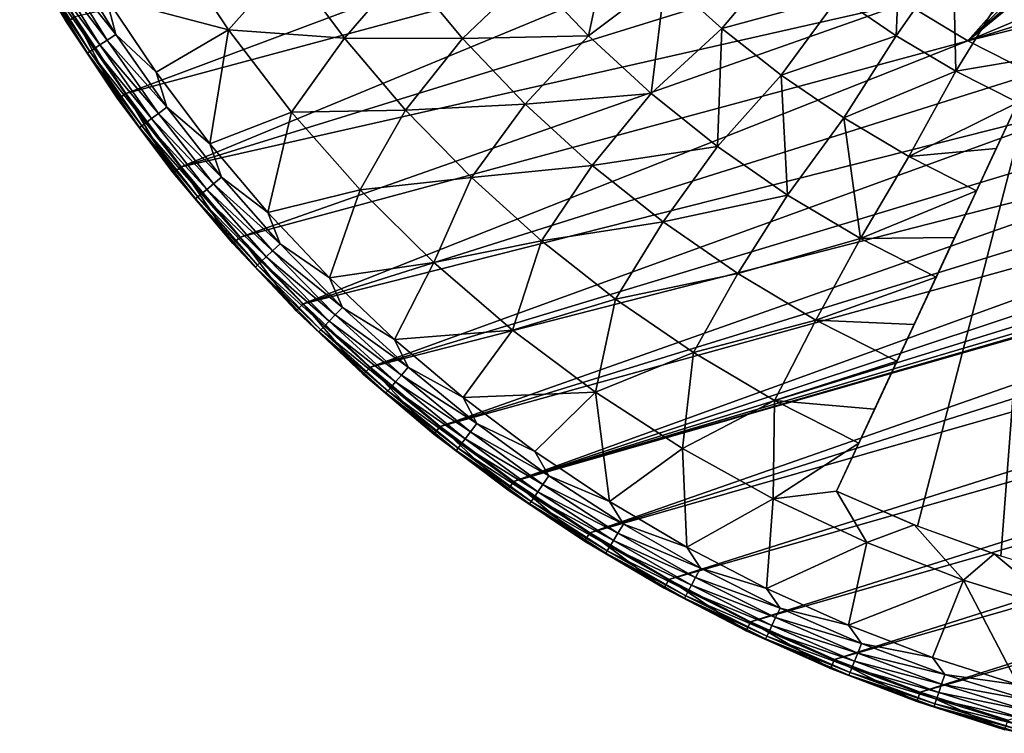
# Model space of a CAD drawing. Header units: millimetres. Extents: x -50 to 50, y -50 to 50.
# Tile 1 of 77: x -43.8 to -13.9, y -48.1 to -26.5. Entities that reach past the tile are written whole.
import ezdxf

# ---------------------------------------------------------------- set-up
doc = ezdxf.new("R2010")
doc.units = ezdxf.units.MM
doc.header["$LTSCALE"] = 65.185185
for name, color, linetype in [('37', 7, 'CONTINUOUS'), ('39', 7, 'CONTINUOUS'), ('40', 7, 'CONTINUOUS'), ('42', 7, 'CONTINUOUS'), ('44', 7, 'CONTINUOUS'), ('46', 7, 'CONTINUOUS'), ('47', 7, 'CONTINUOUS'), ('63', 7, 'CONTINUOUS'), ('68', 7, 'CONTINUOUS')]:
    doc.layers.add(name, color=color, linetype=linetype)

msp = doc.modelspace()

# ---------------------------------------------------------------- linework, layer by layer
at = {"layer": '37', "color": 7, "linetype": 'CONTINUOUS'}
for points in [[(-26.54, -26.962, -7.344), (-28.316, -25.091, -7.344), (-25.812, -23.552, -8.941), (-26.54, -26.962, -7.344)], [(-24.207, -25.197, -8.941), (-26.54, -26.962, -7.344), (-25.812, -23.552, -8.941), (-24.207, -25.197, -8.941)], [(-17.205, -26.96, -10.409), (-18.94, -25.77, -10.409), (-17.058, -23.405, -11.747), (-17.205, -26.96, -10.409)], [(-15.472, -24.482, -11.747), (-17.205, -26.96, -10.409), (-17.058, -23.405, -11.747), (-15.472, -24.482, -11.747)], [(-39.202, -24.162, -1.815), (-37.462, -26.781, -1.815), (-41.169, -25.792, 0.23), (-39.202, -24.162, -1.815)], [(-39.202, -24.162, -1.815), (-35.652, -24.736, -3.778), (-37.462, -26.781, -1.815), (-39.202, -24.162, -1.815)], [(-22.498, -26.734, -8.941), (-24.207, -25.197, -8.941), (-20.593, -24.47, -10.409), (-22.498, -26.734, -8.941)], [(-18.94, -25.77, -10.409), (-22.498, -26.734, -8.941), (-20.593, -24.47, -10.409), (-18.94, -25.77, -10.409)], [(-15.395, -28.032, -10.409), (-17.205, -26.96, -10.409), (-15.472, -24.482, -11.747), (-15.395, -28.032, -10.409)], [(-13.819, -25.451, -11.747), (-15.395, -28.032, -10.409), (-15.472, -24.482, -11.747), (-13.819, -25.451, -11.747)], [(-35.652, -24.736, -3.778), (-33.943, -27.033, -3.778), (-37.462, -26.781, -1.815), (-35.652, -24.736, -3.778)], [(-33.943, -27.033, -3.778), (-35.652, -24.736, -3.778), (-32.119, -24.919, -5.622), (-33.943, -27.033, -3.778)], [(-30.357, -27.038, -5.622), (-33.943, -27.033, -3.778), (-32.119, -24.919, -5.622), (-30.357, -27.038, -5.622)], [(-28.316, -25.091, -7.344), (-30.357, -27.038, -5.622), (-32.119, -24.919, -5.622), (-28.316, -25.091, -7.344)], [(-28.316, -25.091, -7.344), (-26.54, -26.962, -7.344), (-30.357, -27.038, -5.622), (-28.316, -25.091, -7.344)], [(-24.64, -28.708, -7.344), (-26.54, -26.962, -7.344), (-24.207, -25.197, -8.941), (-24.64, -28.708, -7.344)], [(-22.498, -26.734, -8.941), (-24.64, -28.708, -7.344), (-24.207, -25.197, -8.941), (-22.498, -26.734, -8.941)], [(-12.879, -27.61, -11.1), (-15.395, -28.032, -10.409), (-13.819, -25.451, -11.747), (-12.879, -27.61, -11.1)], [(-41.169, -25.792, 0.23), (-37.462, -26.781, -1.815), (-39.658, -28.06, 0.23), (-41.169, -25.792, 0.23)], [(-20.692, -28.155, -8.941), (-22.498, -26.734, -8.941), (-18.94, -25.77, -10.409), (-20.692, -28.155, -8.941)], [(-17.205, -26.96, -10.409), (-20.692, -28.155, -8.941), (-18.94, -25.77, -10.409), (-17.205, -26.96, -10.409)], [(-39.658, -28.06, 0.23), (-37.462, -26.781, -1.815), (-38.022, -30.239, 0.23), (-39.658, -28.06, 0.23)], [(-37.462, -26.781, -1.815), (-35.547, -29.275, -1.815), (-38.022, -30.239, 0.23), (-37.462, -26.781, -1.815)], [(-37.462, -26.781, -1.815), (-33.943, -27.033, -3.778), (-35.547, -29.275, -1.815), (-37.462, -26.781, -1.815)], [(-22.626, -30.321, -7.344), (-24.64, -28.708, -7.344), (-22.498, -26.734, -8.941), (-22.626, -30.321, -7.344)], [(-20.692, -28.155, -8.941), (-22.626, -30.321, -7.344), (-22.498, -26.734, -8.941), (-20.692, -28.155, -8.941)], [(-33.943, -27.033, -3.778), (-32.087, -29.212, -3.778), (-35.547, -29.275, -1.815), (-33.943, -27.033, -3.778)], [(-32.087, -29.212, -3.778), (-33.943, -27.033, -3.778), (-30.357, -27.038, -5.622), (-32.087, -29.212, -3.778)], [(-28.456, -29.032, -5.622), (-32.087, -29.212, -3.778), (-30.357, -27.038, -5.622), (-28.456, -29.032, -5.622)], [(-26.54, -26.962, -7.344), (-28.456, -29.032, -5.622), (-30.357, -27.038, -5.622), (-26.54, -26.962, -7.344)], [(-26.54, -26.962, -7.344), (-24.64, -28.708, -7.344), (-28.456, -29.032, -5.622), (-26.54, -26.962, -7.344)], [(-18.796, -29.454, -8.941), (-20.692, -28.155, -8.941), (-17.205, -26.96, -10.409), (-18.796, -29.454, -8.941)], [(-15.395, -28.032, -10.409), (-18.796, -29.454, -8.941), (-17.205, -26.96, -10.409), (-15.395, -28.032, -10.409)], [(-13.519, -28.983, -10.409), (-15.395, -28.032, -10.409), (-12.879, -27.61, -11.1), (-13.519, -28.983, -10.409)], [(-16.819, -30.626, -8.941), (-18.796, -29.454, -8.941), (-15.395, -28.032, -10.409), (-16.819, -30.626, -8.941)], [(-13.519, -28.983, -10.409), (-16.819, -30.626, -8.941), (-15.395, -28.032, -10.409), (-13.519, -28.983, -10.409)], [(-20.506, -31.793, -7.344), (-22.626, -30.321, -7.344), (-20.692, -28.155, -8.941), (-20.506, -31.793, -7.344)], [(-18.796, -29.454, -8.941), (-20.506, -31.793, -7.344), (-20.692, -28.155, -8.941), (-18.796, -29.454, -8.941)], [(-24.64, -28.708, -7.344), (-26.423, -30.892, -5.622), (-28.456, -29.032, -5.622), (-24.64, -28.708, -7.344)], [(-24.64, -28.708, -7.344), (-22.626, -30.321, -7.344), (-26.423, -30.892, -5.622), (-24.64, -28.708, -7.344)], [(-35.547, -29.275, -1.815), (-32.087, -29.212, -3.778), (-33.466, -31.632, -1.815), (-35.547, -29.275, -1.815)], [(-32.087, -29.212, -3.778), (-30.091, -31.263, -3.778), (-33.466, -31.632, -1.815), (-32.087, -29.212, -3.778)], [(-30.091, -31.263, -3.778), (-32.087, -29.212, -3.778), (-28.456, -29.032, -5.622), (-30.091, -31.263, -3.778)], [(-26.423, -30.892, -5.622), (-30.091, -31.263, -3.778), (-28.456, -29.032, -5.622), (-26.423, -30.892, -5.622)], [(-14.169, -30.377, -9.666), (-16.819, -30.626, -8.941), (-13.519, -28.983, -10.409), (-14.169, -30.377, -9.666)], [(-38.022, -30.239, 0.23), (-35.547, -29.275, -1.815), (-36.266, -32.323, 0.23), (-38.022, -30.239, 0.23)], [(-35.547, -29.275, -1.815), (-33.466, -31.632, -1.815), (-36.266, -32.323, 0.23), (-35.547, -29.275, -1.815)], [(-18.291, -33.116, -7.344), (-20.506, -31.793, -7.344), (-18.796, -29.454, -8.941), (-18.291, -33.116, -7.344)], [(-16.819, -30.626, -8.941), (-18.291, -33.116, -7.344), (-18.796, -29.454, -8.941), (-16.819, -30.626, -8.941)], [(-22.626, -30.321, -7.344), (-24.27, -32.611, -5.622), (-26.423, -30.892, -5.622), (-22.626, -30.321, -7.344)], [(-22.626, -30.321, -7.344), (-20.506, -31.793, -7.344), (-24.27, -32.611, -5.622), (-22.626, -30.321, -7.344)], [(-14.769, -31.665, -8.941), (-16.819, -30.626, -8.941), (-14.169, -30.377, -9.666), (-14.769, -31.665, -8.941)], [(-14.769, -31.665, -8.941), (-18.291, -33.116, -7.344), (-16.819, -30.626, -8.941), (-14.769, -31.665, -8.941)], [(-27.965, -33.179, -3.778), (-30.091, -31.263, -3.778), (-26.423, -30.892, -5.622), (-27.965, -33.179, -3.778)], [(-24.27, -32.611, -5.622), (-27.965, -33.179, -3.778), (-26.423, -30.892, -5.622), (-24.27, -32.611, -5.622)], [(-33.466, -31.632, -1.815), (-30.091, -31.263, -3.778), (-31.229, -33.842, -1.815), (-33.466, -31.632, -1.815)], [(-30.091, -31.263, -3.778), (-27.965, -33.179, -3.778), (-31.229, -33.842, -1.815), (-30.091, -31.263, -3.778)], [(-36.266, -32.323, 0.23), (-33.466, -31.632, -1.815), (-34.397, -34.306, 0.23), (-36.266, -32.323, 0.23)], [(-33.466, -31.632, -1.815), (-31.229, -33.842, -1.815), (-34.397, -34.306, 0.23), (-33.466, -31.632, -1.815)], [(-20.506, -31.793, -7.344), (-22.005, -34.18, -5.622), (-24.27, -32.611, -5.622), (-20.506, -31.793, -7.344)], [(-20.506, -31.793, -7.344), (-18.291, -33.116, -7.344), (-22.005, -34.18, -5.622), (-20.506, -31.793, -7.344)], [(-15.431, -33.083, -8.098), (-18.291, -33.116, -7.344), (-14.769, -31.665, -8.941), (-15.431, -33.083, -8.098)], [(-25.716, -34.95, -3.778), (-27.965, -33.179, -3.778), (-24.27, -32.611, -5.622), (-25.716, -34.95, -3.778)], [(-22.005, -34.18, -5.622), (-25.716, -34.95, -3.778), (-24.27, -32.611, -5.622), (-22.005, -34.18, -5.622)], [(-18.291, -33.116, -7.344), (-19.639, -35.592, -5.622), (-22.005, -34.18, -5.622), (-18.291, -33.116, -7.344)], [(-18.291, -33.116, -7.344), (-15.991, -34.286, -7.344), (-19.639, -35.592, -5.622), (-18.291, -33.116, -7.344)], [(-15.991, -34.286, -7.344), (-18.291, -33.116, -7.344), (-15.431, -33.083, -8.098), (-15.991, -34.286, -7.344)], [(-31.229, -33.842, -1.815), (-27.965, -33.179, -3.778), (-28.846, -35.894, -1.815), (-31.229, -33.842, -1.815)], [(-27.965, -33.179, -3.778), (-25.716, -34.95, -3.778), (-28.846, -35.894, -1.815), (-27.965, -33.179, -3.778)], [(-34.397, -34.306, 0.23), (-31.229, -33.842, -1.815), (-32.419, -36.18, 0.23), (-34.397, -34.306, 0.23)], [(-31.229, -33.842, -1.815), (-28.846, -35.894, -1.815), (-32.419, -36.18, 0.23), (-31.229, -33.842, -1.815)], [(-23.356, -36.57, -3.778), (-25.716, -34.95, -3.778), (-22.005, -34.18, -5.622), (-23.356, -36.57, -3.778)], [(-19.639, -35.592, -5.622), (-23.356, -36.57, -3.778), (-22.005, -34.18, -5.622), (-19.639, -35.592, -5.622)], [(-19.639, -35.592, -5.622), (-15.991, -34.286, -7.344), (-16.661, -35.722, -6.397), (-19.639, -35.592, -5.622)], [(-28.846, -35.894, -1.815), (-25.716, -34.95, -3.778), (-26.329, -37.779, -1.815), (-28.846, -35.894, -1.815)], [(-25.716, -34.95, -3.778), (-23.356, -36.57, -3.778), (-26.329, -37.779, -1.815), (-25.716, -34.95, -3.778)], [(-20.894, -38.03, -3.778), (-23.356, -36.57, -3.778), (-19.639, -35.592, -5.622), (-20.894, -38.03, -3.778)], [(-17.183, -36.841, -5.622), (-20.894, -38.03, -3.778), (-19.639, -35.592, -5.622), (-17.183, -36.841, -5.622)], [(-17.183, -36.841, -5.622), (-19.639, -35.592, -5.622), (-16.661, -35.722, -6.397), (-17.183, -36.841, -5.622)], [(-32.419, -36.18, 0.23), (-28.846, -35.894, -1.815), (-30.339, -37.941, 0.23), (-32.419, -36.18, 0.23)], [(-28.846, -35.894, -1.815), (-26.329, -37.779, -1.815), (-30.339, -37.941, 0.23), (-28.846, -35.894, -1.815)], [(-26.329, -37.779, -1.815), (-23.356, -36.57, -3.778), (-23.69, -39.487, -1.815), (-26.329, -37.779, -1.815)], [(-23.356, -36.57, -3.778), (-20.894, -38.03, -3.778), (-23.69, -39.487, -1.815), (-23.356, -36.57, -3.778)], [(-17.859, -38.29, -4.567), (-20.894, -38.03, -3.778), (-17.183, -36.841, -5.622), (-17.859, -38.29, -4.567)], [(-30.339, -37.941, 0.23), (-26.329, -37.779, -1.815), (-28.164, -39.582, 0.23), (-30.339, -37.941, 0.23)], [(-28.164, -39.582, 0.23), (-26.329, -37.779, -1.815), (-25.9, -41.099, 0.23), (-28.164, -39.582, 0.23)], [(-26.329, -37.779, -1.815), (-23.69, -39.487, -1.815), (-25.9, -41.099, 0.23), (-26.329, -37.779, -1.815)], [(-23.69, -39.487, -1.815), (-20.894, -38.03, -3.778), (-20.94, -41.012, -1.815), (-23.69, -39.487, -1.815)], [(-20.894, -38.03, -3.778), (-18.341, -39.324, -3.778), (-20.94, -41.012, -1.815), (-20.894, -38.03, -3.778)], [(-18.341, -39.324, -3.778), (-20.894, -38.03, -3.778), (-17.859, -38.29, -4.567), (-18.341, -39.324, -3.778)], [(-18.341, -39.324, -3.778), (-19.02, -40.781, -2.612), (-20.94, -41.012, -1.815), (-18.341, -39.324, -3.778)], [(-25.9, -41.099, 0.23), (-23.69, -39.487, -1.815), (-23.555, -42.486, 0.23), (-25.9, -41.099, 0.23)], [(-23.69, -39.487, -1.815), (-20.94, -41.012, -1.815), (-23.555, -42.486, 0.23), (-23.69, -39.487, -1.815)], [(-20.94, -41.012, -1.815), (-19.02, -40.781, -2.612), (-18.092, -42.345, -1.815), (-20.94, -41.012, -1.815)], [(-19.02, -40.781, -2.612), (-16.656, -41.803, -2.612), (-18.092, -42.345, -1.815), (-19.02, -40.781, -2.612)], [(-23.555, -42.486, 0.23), (-20.94, -41.012, -1.815), (-21.135, -43.74, 0.23), (-23.555, -42.486, 0.23)], [(-20.94, -41.012, -1.815), (-18.092, -42.345, -1.815), (-21.135, -43.74, 0.23), (-20.94, -41.012, -1.815)], [(-18.092, -42.345, -1.815), (-16.656, -41.803, -2.612), (-15.16, -43.481, -1.815), (-18.092, -42.345, -1.815)], [(-16.656, -41.803, -2.612), (-14.237, -42.687, -2.612), (-15.16, -43.481, -1.815), (-16.656, -41.803, -2.612)], [(-21.135, -43.74, 0.23), (-18.092, -42.345, -1.815), (-18.649, -44.856, 0.23), (-21.135, -43.74, 0.23)], [(-18.092, -42.345, -1.815), (-15.16, -43.481, -1.815), (-18.649, -44.856, 0.23), (-18.092, -42.345, -1.815)], [(-15.16, -43.481, -1.815), (-14.237, -42.687, -2.612), (-12.157, -44.414, -1.815), (-15.16, -43.481, -1.815)], [(-14.237, -42.687, -2.612), (-11.771, -43.431, -2.612), (-12.157, -44.414, -1.815), (-14.237, -42.687, -2.612)], [(-18.649, -44.856, 0.23), (-15.16, -43.481, -1.815), (-16.105, -45.831, 0.23), (-18.649, -44.856, 0.23)], [(-16.105, -45.831, 0.23), (-15.16, -43.481, -1.815), (-13.509, -46.662, 0.23), (-16.105, -45.831, 0.23)], [(-15.16, -43.481, -1.815), (-12.157, -44.414, -1.815), (-13.509, -46.662, 0.23), (-15.16, -43.481, -1.815)]]:
    msp.add_3dface(points, dxfattribs=at)
at = {"layer": '39', "color": 7, "linetype": 'CONTINUOUS'}
for points in [[(44.749, -21.617, 4.5), (45.89, -19.074, 4.5), (-26.497, -42.047, 4.5), (44.749, -21.617, 4.5)], [(-26.497, -42.047, 4.5), (45.89, -19.074, 4.5), (8.542, -29.797, 4.5), (-26.497, -42.047, 4.5)], [(-42.118, -26.387, 4.5), (-40.572, -28.707, 4.5), (-22.062, -21.778, 4.5), (-42.118, -26.387, 4.5)], [(-22.062, -21.778, 4.5), (-40.572, -28.707, 4.5), (-20.452, -23.296, 4.5), (-22.062, -21.778, 4.5)], [(-24.098, -43.466, 4.5), (44.749, -21.617, 4.5), (-26.497, -42.047, 4.5), (-24.098, -43.466, 4.5)], [(43.466, -24.092, 4.5), (44.749, -21.617, 4.5), (-24.098, -43.466, 4.5), (43.466, -24.092, 4.5)], [(-40.572, -28.707, 4.5), (-38.898, -30.936, 4.5), (-20.452, -23.296, 4.5), (-40.572, -28.707, 4.5)], [(-20.452, -23.296, 4.5), (-38.898, -30.936, 4.5), (-18.737, -24.696, 4.5), (-20.452, -23.296, 4.5)], [(-21.622, -44.749, 4.5), (43.466, -24.092, 4.5), (-24.098, -43.466, 4.5), (-21.622, -44.749, 4.5)], [(42.047, -26.492, 4.5), (43.466, -24.092, 4.5), (-21.622, -44.749, 4.5), (42.047, -26.492, 4.5)], [(-18.737, -24.696, 4.5), (-38.898, -30.936, 4.5), (-16.928, -25.969, 4.5), (-18.737, -24.696, 4.5)], [(-38.898, -30.936, 4.5), (-37.102, -33.069, 4.5), (-16.928, -25.969, 4.5), (-38.898, -30.936, 4.5)], [(-16.928, -25.969, 4.5), (-37.102, -33.069, 4.5), (-15.032, -27.111, 4.5), (-16.928, -25.969, 4.5)], [(-19.079, -45.891, 4.5), (42.047, -26.492, 4.5), (-21.622, -44.749, 4.5), (-19.079, -45.891, 4.5)], [(40.495, -28.808, 4.5), (42.047, -26.492, 4.5), (-19.079, -45.891, 4.5), (40.495, -28.808, 4.5)], [(-37.102, -33.069, 4.5), (-35.19, -35.097, 4.5), (-15.032, -27.111, 4.5), (-37.102, -33.069, 4.5)], [(-15.032, -27.111, 4.5), (-35.19, -35.097, 4.5), (-13.059, -28.114, 4.5), (-15.032, -27.111, 4.5)], [(-13.059, -28.114, 4.5), (-35.19, -35.097, 4.5), (-11.02, -28.974, 4.5), (-13.059, -28.114, 4.5)], [(-16.476, -46.888, 4.5), (40.495, -28.808, 4.5), (-19.079, -45.891, 4.5), (-16.476, -46.888, 4.5)], [(38.816, -31.033, 4.5), (40.495, -28.808, 4.5), (-16.476, -46.888, 4.5), (38.816, -31.033, 4.5)], [(-35.19, -35.097, 4.5), (-33.166, -37.015, 4.5), (-11.02, -28.974, 4.5), (-35.19, -35.097, 4.5)], [(-11.02, -28.974, 4.5), (-33.166, -37.015, 4.5), (-8.925, -29.686, 4.5), (-11.02, -28.974, 4.5)], [(-8.925, -29.686, 4.5), (-33.166, -37.015, 4.5), (-6.784, -30.247, 4.5), (-8.925, -29.686, 4.5)], [(-28.813, -40.495, 4.5), (-26.497, -42.047, 4.5), (8.542, -29.797, 4.5), (-28.813, -40.495, 4.5)], [(6.395, -30.33, 4.5), (-28.813, -40.495, 4.5), (8.542, -29.797, 4.5), (6.395, -30.33, 4.5)], [(-33.166, -37.015, 4.5), (-31.038, -38.816, 4.5), (-6.784, -30.247, 4.5), (-33.166, -37.015, 4.5)], [(-6.784, -30.247, 4.5), (-31.038, -38.816, 4.5), (-4.609, -30.653, 4.5), (-6.784, -30.247, 4.5)], [(4.214, -30.709, 4.5), (-28.813, -40.495, 4.5), (6.395, -30.33, 4.5), (4.214, -30.709, 4.5)], [(-4.609, -30.653, 4.5), (-31.038, -38.816, 4.5), (-2.41, -30.904, 4.5), (-4.609, -30.653, 4.5)], [(2.013, -30.932, 4.5), (-28.813, -40.495, 4.5), (4.214, -30.709, 4.5), (2.013, -30.932, 4.5)], [(-31.038, -38.816, 4.5), (-28.813, -40.495, 4.5), (-2.41, -30.904, 4.5), (-31.038, -38.816, 4.5)], [(-2.41, -30.904, 4.5), (-28.813, -40.495, 4.5), (-0.199, -30.997, 4.5), (-2.41, -30.904, 4.5)], [(-0.199, -30.997, 4.5), (-28.813, -40.495, 4.5), (2.013, -30.932, 4.5), (-0.199, -30.997, 4.5)], [(-13.821, -47.738, 4.5), (38.816, -31.033, 4.5), (-16.476, -46.888, 4.5), (-13.821, -47.738, 4.5)]]:
    msp.add_3dface(points, dxfattribs=at)
at = {"layer": '40', "color": 7, "linetype": 'CONTINUOUS'}
for points in [[(-42.372, -26.546, 4.2), (-43.794, -24.129, 4.2), (-42.372, -26.546, 3.33), (-42.372, -26.546, 4.2)], [(-42.372, -26.546, 3.33), (-43.794, -24.129, 4.2), (-43.794, -24.129, 3.33), (-42.372, -26.546, 3.33)], [(-40.817, -28.88, 4.2), (-42.372, -26.546, 4.2), (-40.817, -28.88, 3.33), (-40.817, -28.88, 4.2)], [(-40.817, -28.88, 3.33), (-42.372, -26.546, 4.2), (-42.372, -26.546, 3.33), (-40.817, -28.88, 3.33)], [(-39.133, -31.123, 3.33), (-40.817, -28.88, 4.2), (-40.817, -28.88, 3.33), (-39.133, -31.123, 3.33)], [(-39.133, -31.123, 4.2), (-40.817, -28.88, 4.2), (-39.133, -31.123, 3.33), (-39.133, -31.123, 4.2)], [(-37.326, -33.268, 4.2), (-39.133, -31.123, 4.2), (-37.326, -33.268, 3.33), (-37.326, -33.268, 4.2)], [(-37.326, -33.268, 3.33), (-39.133, -31.123, 4.2), (-39.133, -31.123, 3.33), (-37.326, -33.268, 3.33)], [(-35.402, -35.309, 3.33), (-37.326, -33.268, 4.2), (-37.326, -33.268, 3.33), (-35.402, -35.309, 3.33)], [(-35.402, -35.309, 4.2), (-37.326, -33.268, 4.2), (-35.402, -35.309, 3.33), (-35.402, -35.309, 4.2)], [(-33.366, -37.238, 3.33), (-35.402, -35.309, 4.2), (-35.402, -35.309, 3.33), (-33.366, -37.238, 3.33)], [(-33.366, -37.238, 4.2), (-35.402, -35.309, 4.2), (-33.366, -37.238, 3.33), (-33.366, -37.238, 4.2)], [(-31.226, -39.05, 3.33), (-33.366, -37.238, 4.2), (-33.366, -37.238, 3.33), (-31.226, -39.05, 3.33)], [(-31.226, -39.05, 4.2), (-33.366, -37.238, 4.2), (-31.226, -39.05, 3.33), (-31.226, -39.05, 4.2)], [(-28.987, -40.739, 3.33), (-31.226, -39.05, 4.2), (-31.226, -39.05, 3.33), (-28.987, -40.739, 3.33)], [(-28.987, -40.739, 4.2), (-31.226, -39.05, 4.2), (-28.987, -40.739, 3.33), (-28.987, -40.739, 4.2)], [(-26.657, -42.3, 3.33), (-28.987, -40.739, 4.2), (-28.987, -40.739, 3.33), (-26.657, -42.3, 3.33)], [(-26.657, -42.3, 4.2), (-28.987, -40.739, 4.2), (-26.657, -42.3, 3.33), (-26.657, -42.3, 4.2)], [(-24.243, -43.728, 3.33), (-26.657, -42.3, 4.2), (-26.657, -42.3, 3.33), (-24.243, -43.728, 3.33)], [(-24.243, -43.728, 4.2), (-26.657, -42.3, 4.2), (-24.243, -43.728, 3.33), (-24.243, -43.728, 4.2)], [(-21.753, -45.019, 3.33), (-24.243, -43.728, 4.2), (-24.243, -43.728, 3.33), (-21.753, -45.019, 3.33)], [(-21.753, -45.019, 4.2), (-24.243, -43.728, 4.2), (-21.753, -45.019, 3.33), (-21.753, -45.019, 4.2)], [(-19.194, -46.168, 3.33), (-21.753, -45.019, 4.2), (-21.753, -45.019, 3.33), (-19.194, -46.168, 3.33)], [(-19.194, -46.168, 4.2), (-21.753, -45.019, 4.2), (-19.194, -46.168, 3.33), (-19.194, -46.168, 4.2)], [(-16.575, -47.171, 3.33), (-19.194, -46.168, 4.2), (-19.194, -46.168, 3.33), (-16.575, -47.171, 3.33)], [(-16.575, -47.171, 4.2), (-19.194, -46.168, 4.2), (-16.575, -47.171, 3.33), (-16.575, -47.171, 4.2)], [(-13.904, -48.026, 3.33), (-16.575, -47.171, 4.2), (-16.575, -47.171, 3.33), (-13.904, -48.026, 3.33)], [(-13.904, -48.026, 4.2), (-16.575, -47.171, 4.2), (-13.904, -48.026, 3.33), (-13.904, -48.026, 4.2)]]:
    msp.add_3dface(points, dxfattribs=at)
at = {"layer": '42', "color": 7, "linetype": 'CONTINUOUS'}
for points in [[(-42.372, -26.546, 3.33), (-43.794, -24.129, 3.33), (-43.189, -25.143, 2.828), (-42.372, -26.546, 3.33)], [(-42.571, -24.783, 0.967), (-41.141, -27.091, 0.967), (-42.8, -24.917, 1.395), (-42.571, -24.783, 0.967)], [(-42.297, -24.624, 0.576), (-40.876, -26.916, 0.576), (-42.571, -24.783, 0.967), (-42.297, -24.624, 0.576)], [(-42.571, -24.783, 0.967), (-40.876, -26.916, 0.576), (-41.141, -27.091, 0.967), (-42.571, -24.783, 0.967)], [(-42.297, -24.624, 0.576), (-41.169, -25.792, 0.23), (-40.876, -26.916, 0.576), (-42.297, -24.624, 0.576)], [(-42.982, -25.022, 1.852), (-41.538, -27.352, 1.852), (-43.112, -25.098, 2.332), (-42.982, -25.022, 1.852)], [(-42.8, -24.917, 1.395), (-41.363, -27.237, 1.395), (-42.982, -25.022, 1.852), (-42.8, -24.917, 1.395)], [(-42.982, -25.022, 1.852), (-41.363, -27.237, 1.395), (-41.538, -27.352, 1.852), (-42.982, -25.022, 1.852)], [(-42.8, -24.917, 1.395), (-41.141, -27.091, 0.967), (-41.363, -27.237, 1.395), (-42.8, -24.917, 1.395)], [(-43.112, -25.098, 2.332), (-41.664, -27.435, 2.332), (-43.189, -25.143, 2.828), (-43.112, -25.098, 2.332)], [(-43.189, -25.143, 2.828), (-41.664, -27.435, 2.332), (-41.738, -27.484, 2.828), (-43.189, -25.143, 2.828)], [(-42.372, -26.546, 3.33), (-43.189, -25.143, 2.828), (-41.738, -27.484, 2.828), (-42.372, -26.546, 3.33)], [(-43.112, -25.098, 2.332), (-41.538, -27.352, 1.852), (-41.664, -27.435, 2.332), (-43.112, -25.098, 2.332)], [(-41.169, -25.792, 0.23), (-39.658, -28.06, 0.23), (-40.876, -26.916, 0.576), (-41.169, -25.792, 0.23)], [(-40.817, -28.88, 3.33), (-42.372, -26.546, 3.33), (-41.738, -27.484, 2.828), (-40.817, -28.88, 3.33)], [(-41.141, -27.091, 0.967), (-39.586, -29.316, 0.967), (-41.363, -27.237, 1.395), (-41.141, -27.091, 0.967)], [(-40.876, -26.916, 0.576), (-39.331, -29.127, 0.576), (-41.141, -27.091, 0.967), (-40.876, -26.916, 0.576)], [(-41.141, -27.091, 0.967), (-39.331, -29.127, 0.576), (-39.586, -29.316, 0.967), (-41.141, -27.091, 0.967)], [(-40.876, -26.916, 0.576), (-39.658, -28.06, 0.23), (-39.331, -29.127, 0.576), (-40.876, -26.916, 0.576)], [(-41.664, -27.435, 2.332), (-40.089, -29.688, 2.332), (-41.738, -27.484, 2.828), (-41.664, -27.435, 2.332)], [(-41.538, -27.352, 1.852), (-39.968, -29.599, 1.852), (-41.664, -27.435, 2.332), (-41.538, -27.352, 1.852)], [(-41.664, -27.435, 2.332), (-39.968, -29.599, 1.852), (-40.089, -29.688, 2.332), (-41.664, -27.435, 2.332)], [(-41.363, -27.237, 1.395), (-39.799, -29.474, 1.395), (-41.538, -27.352, 1.852), (-41.363, -27.237, 1.395)], [(-41.538, -27.352, 1.852), (-39.799, -29.474, 1.395), (-39.968, -29.599, 1.852), (-41.538, -27.352, 1.852)], [(-41.363, -27.237, 1.395), (-39.586, -29.316, 0.967), (-39.799, -29.474, 1.395), (-41.363, -27.237, 1.395)], [(-41.738, -27.484, 2.828), (-40.089, -29.688, 2.332), (-40.161, -29.741, 2.828), (-41.738, -27.484, 2.828)], [(-40.817, -28.88, 3.33), (-41.738, -27.484, 2.828), (-40.161, -29.741, 2.828), (-40.817, -28.88, 3.33)], [(-39.658, -28.06, 0.23), (-38.022, -30.239, 0.23), (-39.331, -29.127, 0.576), (-39.658, -28.06, 0.23)], [(-39.133, -31.123, 3.33), (-40.817, -28.88, 3.33), (-40.161, -29.741, 2.828), (-39.133, -31.123, 3.33)], [(-39.331, -29.127, 0.576), (-37.667, -31.249, 0.576), (-39.586, -29.316, 0.967), (-39.331, -29.127, 0.576)], [(-39.331, -29.127, 0.576), (-38.022, -30.239, 0.23), (-37.667, -31.249, 0.576), (-39.331, -29.127, 0.576)], [(-39.799, -29.474, 1.395), (-38.115, -31.621, 1.395), (-39.968, -29.599, 1.852), (-39.799, -29.474, 1.395)], [(-39.586, -29.316, 0.967), (-37.911, -31.452, 0.967), (-39.799, -29.474, 1.395), (-39.586, -29.316, 0.967)], [(-39.799, -29.474, 1.395), (-37.911, -31.452, 0.967), (-38.115, -31.621, 1.395), (-39.799, -29.474, 1.395)], [(-39.586, -29.316, 0.967), (-37.667, -31.249, 0.576), (-37.911, -31.452, 0.967), (-39.586, -29.316, 0.967)], [(-40.089, -29.688, 2.332), (-38.392, -31.851, 2.332), (-40.161, -29.741, 2.828), (-40.089, -29.688, 2.332)], [(-40.161, -29.741, 2.828), (-38.392, -31.851, 2.332), (-38.461, -31.908, 2.828), (-40.161, -29.741, 2.828)], [(-39.133, -31.123, 3.33), (-40.161, -29.741, 2.828), (-38.461, -31.908, 2.828), (-39.133, -31.123, 3.33)], [(-39.968, -29.599, 1.852), (-38.276, -31.755, 1.852), (-40.089, -29.688, 2.332), (-39.968, -29.599, 1.852)], [(-40.089, -29.688, 2.332), (-38.276, -31.755, 1.852), (-38.392, -31.851, 2.332), (-40.089, -29.688, 2.332)], [(-39.968, -29.599, 1.852), (-38.115, -31.621, 1.395), (-38.276, -31.755, 1.852), (-39.968, -29.599, 1.852)], [(-38.022, -30.239, 0.23), (-36.266, -32.323, 0.23), (-37.667, -31.249, 0.576), (-38.022, -30.239, 0.23)], [(-37.326, -33.268, 3.33), (-39.133, -31.123, 3.33), (-38.461, -31.908, 2.828), (-37.326, -33.268, 3.33)], [(-37.667, -31.249, 0.576), (-35.888, -33.277, 0.576), (-37.911, -31.452, 0.967), (-37.667, -31.249, 0.576)], [(-37.667, -31.249, 0.576), (-36.266, -32.323, 0.23), (-35.888, -33.277, 0.576), (-37.667, -31.249, 0.576)], [(-38.115, -31.621, 1.395), (-36.315, -33.673, 1.395), (-38.276, -31.755, 1.852), (-38.115, -31.621, 1.395)], [(-37.911, -31.452, 0.967), (-36.12, -33.492, 0.967), (-38.115, -31.621, 1.395), (-37.911, -31.452, 0.967)], [(-38.115, -31.621, 1.395), (-36.12, -33.492, 0.967), (-36.315, -33.673, 1.395), (-38.115, -31.621, 1.395)], [(-37.911, -31.452, 0.967), (-35.888, -33.277, 0.576), (-36.12, -33.492, 0.967), (-37.911, -31.452, 0.967)], [(-38.392, -31.851, 2.332), (-36.579, -33.918, 2.332), (-38.461, -31.908, 2.828), (-38.392, -31.851, 2.332)], [(-38.461, -31.908, 2.828), (-36.579, -33.918, 2.332), (-36.645, -33.979, 2.828), (-38.461, -31.908, 2.828)], [(-37.326, -33.268, 3.33), (-38.461, -31.908, 2.828), (-36.645, -33.979, 2.828), (-37.326, -33.268, 3.33)], [(-38.276, -31.755, 1.852), (-36.469, -33.815, 1.852), (-38.392, -31.851, 2.332), (-38.276, -31.755, 1.852)], [(-38.392, -31.851, 2.332), (-36.469, -33.815, 1.852), (-36.579, -33.918, 2.332), (-38.392, -31.851, 2.332)], [(-38.276, -31.755, 1.852), (-36.315, -33.673, 1.395), (-36.469, -33.815, 1.852), (-38.276, -31.755, 1.852)], [(-36.266, -32.323, 0.23), (-34.397, -34.306, 0.23), (-35.888, -33.277, 0.576), (-36.266, -32.323, 0.23)], [(-35.402, -35.309, 3.33), (-37.326, -33.268, 3.33), (-36.645, -33.979, 2.828), (-35.402, -35.309, 3.33)], [(-35.888, -33.277, 0.576), (-34, -35.203, 0.576), (-36.12, -33.492, 0.967), (-35.888, -33.277, 0.576)], [(-35.888, -33.277, 0.576), (-34.397, -34.306, 0.23), (-34, -35.203, 0.576), (-35.888, -33.277, 0.576)], [(-36.315, -33.673, 1.395), (-34.405, -35.622, 1.395), (-36.469, -33.815, 1.852), (-36.315, -33.673, 1.395)], [(-36.12, -33.492, 0.967), (-34.22, -35.431, 0.967), (-36.315, -33.673, 1.395), (-36.12, -33.492, 0.967)], [(-36.315, -33.673, 1.395), (-34.22, -35.431, 0.967), (-34.405, -35.622, 1.395), (-36.315, -33.673, 1.395)], [(-36.12, -33.492, 0.967), (-34, -35.203, 0.576), (-34.22, -35.431, 0.967), (-36.12, -33.492, 0.967)], [(-36.579, -33.918, 2.332), (-34.655, -35.881, 2.332), (-36.645, -33.979, 2.828), (-36.579, -33.918, 2.332)], [(-36.645, -33.979, 2.828), (-34.655, -35.881, 2.332), (-34.717, -35.945, 2.828), (-36.645, -33.979, 2.828)], [(-35.402, -35.309, 3.33), (-36.645, -33.979, 2.828), (-34.717, -35.945, 2.828), (-35.402, -35.309, 3.33)], [(-36.469, -33.815, 1.852), (-34.551, -35.773, 1.852), (-36.579, -33.918, 2.332), (-36.469, -33.815, 1.852)], [(-36.579, -33.918, 2.332), (-34.551, -35.773, 1.852), (-34.655, -35.881, 2.332), (-36.579, -33.918, 2.332)], [(-36.469, -33.815, 1.852), (-34.405, -35.622, 1.395), (-34.551, -35.773, 1.852), (-36.469, -33.815, 1.852)], [(-34.397, -34.306, 0.23), (-32.419, -36.18, 0.23), (-34, -35.203, 0.576), (-34.397, -34.306, 0.23)], [(-34, -35.203, 0.576), (-32.009, -37.022, 0.576), (-34.22, -35.431, 0.967), (-34, -35.203, 0.576)], [(-34, -35.203, 0.576), (-32.419, -36.18, 0.23), (-32.009, -37.022, 0.576), (-34, -35.203, 0.576)], [(-33.366, -37.238, 3.33), (-35.402, -35.309, 3.33), (-34.717, -35.945, 2.828), (-33.366, -37.238, 3.33)], [(-34.22, -35.431, 0.967), (-32.216, -37.262, 0.967), (-34.405, -35.622, 1.395), (-34.22, -35.431, 0.967)], [(-34.22, -35.431, 0.967), (-32.009, -37.022, 0.576), (-32.216, -37.262, 0.967), (-34.22, -35.431, 0.967)], [(-34.551, -35.773, 1.852), (-32.527, -37.622, 1.852), (-34.655, -35.881, 2.332), (-34.551, -35.773, 1.852)], [(-34.405, -35.622, 1.395), (-32.39, -37.463, 1.395), (-34.551, -35.773, 1.852), (-34.405, -35.622, 1.395)], [(-34.551, -35.773, 1.852), (-32.39, -37.463, 1.395), (-32.527, -37.622, 1.852), (-34.551, -35.773, 1.852)], [(-34.405, -35.622, 1.395), (-32.216, -37.262, 0.967), (-32.39, -37.463, 1.395), (-34.405, -35.622, 1.395)], [(-34.655, -35.881, 2.332), (-32.626, -37.736, 2.332), (-34.717, -35.945, 2.828), (-34.655, -35.881, 2.332)], [(-34.717, -35.945, 2.828), (-32.626, -37.736, 2.332), (-32.684, -37.803, 2.828), (-34.717, -35.945, 2.828)], [(-33.366, -37.238, 3.33), (-34.717, -35.945, 2.828), (-32.684, -37.803, 2.828), (-33.366, -37.238, 3.33)], [(-34.655, -35.881, 2.332), (-32.527, -37.622, 1.852), (-32.626, -37.736, 2.332), (-34.655, -35.881, 2.332)], [(-32.419, -36.18, 0.23), (-30.339, -37.941, 0.23), (-32.009, -37.022, 0.576), (-32.419, -36.18, 0.23)], [(-32.009, -37.022, 0.576), (-29.921, -38.729, 0.576), (-32.216, -37.262, 0.967), (-32.009, -37.022, 0.576)], [(-32.009, -37.022, 0.576), (-30.339, -37.941, 0.23), (-29.921, -38.729, 0.576), (-32.009, -37.022, 0.576)], [(-31.226, -39.05, 3.33), (-33.366, -37.238, 3.33), (-32.684, -37.803, 2.828), (-31.226, -39.05, 3.33)], [(-32.216, -37.262, 0.967), (-30.115, -38.98, 0.967), (-32.39, -37.463, 1.395), (-32.216, -37.262, 0.967)], [(-32.216, -37.262, 0.967), (-29.921, -38.729, 0.576), (-30.115, -38.98, 0.967), (-32.216, -37.262, 0.967)], [(-32.527, -37.622, 1.852), (-30.405, -39.356, 1.852), (-32.626, -37.736, 2.332), (-32.527, -37.622, 1.852)], [(-32.39, -37.463, 1.395), (-30.277, -39.19, 1.395), (-32.527, -37.622, 1.852), (-32.39, -37.463, 1.395)], [(-32.527, -37.622, 1.852), (-30.277, -39.19, 1.395), (-30.405, -39.356, 1.852), (-32.527, -37.622, 1.852)], [(-32.39, -37.463, 1.395), (-30.115, -38.98, 0.967), (-30.277, -39.19, 1.395), (-32.39, -37.463, 1.395)], [(-32.626, -37.736, 2.332), (-30.497, -39.476, 2.332), (-32.684, -37.803, 2.828), (-32.626, -37.736, 2.332)], [(-32.684, -37.803, 2.828), (-30.497, -39.476, 2.332), (-30.552, -39.546, 2.828), (-32.684, -37.803, 2.828)], [(-31.226, -39.05, 3.33), (-32.684, -37.803, 2.828), (-30.552, -39.546, 2.828), (-31.226, -39.05, 3.33)], [(-32.626, -37.736, 2.332), (-30.405, -39.356, 1.852), (-30.497, -39.476, 2.332), (-32.626, -37.736, 2.332)], [(-30.339, -37.941, 0.23), (-28.164, -39.582, 0.23), (-29.921, -38.729, 0.576), (-30.339, -37.941, 0.23)], [(-29.921, -38.729, 0.576), (-27.742, -40.319, 0.576), (-30.115, -38.98, 0.967), (-29.921, -38.729, 0.576)], [(-29.921, -38.729, 0.576), (-28.164, -39.582, 0.23), (-27.742, -40.319, 0.576), (-29.921, -38.729, 0.576)], [(-28.987, -40.739, 3.33), (-31.226, -39.05, 3.33), (-30.552, -39.546, 2.828), (-28.987, -40.739, 3.33)], [(-30.115, -38.98, 0.967), (-27.921, -40.58, 0.967), (-30.277, -39.19, 1.395), (-30.115, -38.98, 0.967)], [(-30.115, -38.98, 0.967), (-27.742, -40.319, 0.576), (-27.921, -40.58, 0.967), (-30.115, -38.98, 0.967)], [(-30.405, -39.356, 1.852), (-28.191, -40.971, 1.852), (-30.497, -39.476, 2.332), (-30.405, -39.356, 1.852)], [(-30.277, -39.19, 1.395), (-28.072, -40.799, 1.395), (-30.405, -39.356, 1.852), (-30.277, -39.19, 1.395)], [(-30.405, -39.356, 1.852), (-28.072, -40.799, 1.395), (-28.191, -40.971, 1.852), (-30.405, -39.356, 1.852)], [(-30.277, -39.19, 1.395), (-27.921, -40.58, 0.967), (-28.072, -40.799, 1.395), (-30.277, -39.19, 1.395)], [(-30.497, -39.476, 2.332), (-28.276, -41.096, 2.332), (-30.552, -39.546, 2.828), (-30.497, -39.476, 2.332)], [(-30.552, -39.546, 2.828), (-28.276, -41.096, 2.332), (-28.327, -41.169, 2.828), (-30.552, -39.546, 2.828)], [(-28.987, -40.739, 3.33), (-30.552, -39.546, 2.828), (-28.327, -41.169, 2.828), (-28.987, -40.739, 3.33)], [(-30.497, -39.476, 2.332), (-28.191, -40.971, 1.852), (-28.276, -41.096, 2.332), (-30.497, -39.476, 2.332)], [(-28.164, -39.582, 0.23), (-25.9, -41.099, 0.23), (-27.742, -40.319, 0.576), (-28.164, -39.582, 0.23)], [(-27.742, -40.319, 0.576), (-25.478, -41.785, 0.576), (-27.921, -40.58, 0.967), (-27.742, -40.319, 0.576)], [(-27.742, -40.319, 0.576), (-25.9, -41.099, 0.23), (-25.478, -41.785, 0.576), (-27.742, -40.319, 0.576)], [(-27.921, -40.58, 0.967), (-25.644, -42.056, 0.967), (-28.072, -40.799, 1.395), (-27.921, -40.58, 0.967)], [(-27.921, -40.58, 0.967), (-25.478, -41.785, 0.576), (-25.644, -42.056, 0.967), (-27.921, -40.58, 0.967)], [(-26.657, -42.3, 3.33), (-28.987, -40.739, 3.33), (-28.327, -41.169, 2.828), (-26.657, -42.3, 3.33)], [(-28.072, -40.799, 1.395), (-25.782, -42.283, 1.395), (-28.191, -40.971, 1.852), (-28.072, -40.799, 1.395)], [(-28.072, -40.799, 1.395), (-25.644, -42.056, 0.967), (-25.782, -42.283, 1.395), (-28.072, -40.799, 1.395)], [(-28.276, -41.096, 2.332), (-25.969, -42.591, 2.332), (-28.327, -41.169, 2.828), (-28.276, -41.096, 2.332)], [(-28.327, -41.169, 2.828), (-25.969, -42.591, 2.332), (-26.016, -42.667, 2.828), (-28.327, -41.169, 2.828)], [(-26.657, -42.3, 3.33), (-28.327, -41.169, 2.828), (-26.016, -42.667, 2.828), (-26.657, -42.3, 3.33)], [(-28.191, -40.971, 1.852), (-25.891, -42.462, 1.852), (-28.276, -41.096, 2.332), (-28.191, -40.971, 1.852)], [(-28.276, -41.096, 2.332), (-25.891, -42.462, 1.852), (-25.969, -42.591, 2.332), (-28.276, -41.096, 2.332)], [(-28.191, -40.971, 1.852), (-25.782, -42.283, 1.395), (-25.891, -42.462, 1.852), (-28.191, -40.971, 1.852)], [(-25.9, -41.099, 0.23), (-23.555, -42.486, 0.23), (-25.478, -41.785, 0.576), (-25.9, -41.099, 0.23)], [(-25.478, -41.785, 0.576), (-23.138, -43.125, 0.576), (-25.644, -42.056, 0.967), (-25.478, -41.785, 0.576)], [(-25.478, -41.785, 0.576), (-23.555, -42.486, 0.23), (-23.138, -43.125, 0.576), (-25.478, -41.785, 0.576)], [(-25.644, -42.056, 0.967), (-23.288, -43.405, 0.967), (-25.782, -42.283, 1.395), (-25.644, -42.056, 0.967)], [(-25.644, -42.056, 0.967), (-23.138, -43.125, 0.576), (-23.288, -43.405, 0.967), (-25.644, -42.056, 0.967)], [(-24.243, -43.728, 3.33), (-26.657, -42.3, 3.33), (-26.016, -42.667, 2.828), (-24.243, -43.728, 3.33)], [(-25.782, -42.283, 1.395), (-23.413, -43.639, 1.395), (-25.891, -42.462, 1.852), (-25.782, -42.283, 1.395)], [(-25.782, -42.283, 1.395), (-23.288, -43.405, 0.967), (-23.413, -43.639, 1.395), (-25.782, -42.283, 1.395)], [(-25.969, -42.591, 2.332), (-23.584, -43.956, 2.332), (-26.016, -42.667, 2.828), (-25.969, -42.591, 2.332)], [(-26.016, -42.667, 2.828), (-23.584, -43.956, 2.332), (-23.626, -44.035, 2.828), (-26.016, -42.667, 2.828)], [(-24.243, -43.728, 3.33), (-26.016, -42.667, 2.828), (-23.626, -44.035, 2.828), (-24.243, -43.728, 3.33)], [(-25.891, -42.462, 1.852), (-23.512, -43.824, 1.852), (-25.969, -42.591, 2.332), (-25.891, -42.462, 1.852)], [(-25.969, -42.591, 2.332), (-23.512, -43.824, 1.852), (-23.584, -43.956, 2.332), (-25.969, -42.591, 2.332)], [(-25.891, -42.462, 1.852), (-23.413, -43.639, 1.395), (-23.512, -43.824, 1.852), (-25.891, -42.462, 1.852)], [(-23.555, -42.486, 0.23), (-21.135, -43.74, 0.23), (-23.138, -43.125, 0.576), (-23.555, -42.486, 0.23)], [(-23.138, -43.125, 0.576), (-20.727, -44.334, 0.576), (-23.288, -43.405, 0.967), (-23.138, -43.125, 0.576)], [(-23.138, -43.125, 0.576), (-21.135, -43.74, 0.23), (-20.727, -44.334, 0.576), (-23.138, -43.125, 0.576)], [(-23.288, -43.405, 0.967), (-20.861, -44.622, 0.967), (-23.413, -43.639, 1.395), (-23.288, -43.405, 0.967)], [(-23.288, -43.405, 0.967), (-20.727, -44.334, 0.576), (-20.861, -44.622, 0.967), (-23.288, -43.405, 0.967)], [(-21.753, -45.019, 3.33), (-24.243, -43.728, 3.33), (-23.626, -44.035, 2.828), (-21.753, -45.019, 3.33)], [(-23.512, -43.824, 1.852), (-21.062, -45.052, 1.852), (-23.584, -43.956, 2.332), (-23.512, -43.824, 1.852)], [(-23.413, -43.639, 1.395), (-20.974, -44.862, 1.395), (-23.512, -43.824, 1.852), (-23.413, -43.639, 1.395)], [(-23.512, -43.824, 1.852), (-20.974, -44.862, 1.395), (-21.062, -45.052, 1.852), (-23.512, -43.824, 1.852)], [(-23.413, -43.639, 1.395), (-20.861, -44.622, 0.967), (-20.974, -44.862, 1.395), (-23.413, -43.639, 1.395)], [(-21.135, -43.74, 0.23), (-18.649, -44.856, 0.23), (-20.727, -44.334, 0.576), (-21.135, -43.74, 0.23)], [(-23.584, -43.956, 2.332), (-21.126, -45.189, 2.332), (-23.626, -44.035, 2.828), (-23.584, -43.956, 2.332)], [(-23.626, -44.035, 2.828), (-21.126, -45.189, 2.332), (-21.164, -45.27, 2.828), (-23.626, -44.035, 2.828)], [(-21.753, -45.019, 3.33), (-23.626, -44.035, 2.828), (-21.164, -45.27, 2.828), (-21.753, -45.019, 3.33)], [(-23.584, -43.956, 2.332), (-21.062, -45.052, 1.852), (-21.126, -45.189, 2.332), (-23.584, -43.956, 2.332)], [(-20.727, -44.334, 0.576), (-18.253, -45.409, 0.576), (-20.861, -44.622, 0.967), (-20.727, -44.334, 0.576)], [(-20.727, -44.334, 0.576), (-18.649, -44.856, 0.23), (-18.253, -45.409, 0.576), (-20.727, -44.334, 0.576)], [(-20.861, -44.622, 0.967), (-18.371, -45.703, 0.967), (-20.974, -44.862, 1.395), (-20.861, -44.622, 0.967)], [(-20.861, -44.622, 0.967), (-18.253, -45.409, 0.576), (-18.371, -45.703, 0.967), (-20.861, -44.622, 0.967)], [(-19.194, -46.168, 3.33), (-21.753, -45.019, 3.33), (-21.164, -45.27, 2.828), (-19.194, -46.168, 3.33)], [(-21.062, -45.052, 1.852), (-18.548, -46.144, 1.852), (-21.126, -45.189, 2.332), (-21.062, -45.052, 1.852)], [(-20.974, -44.862, 1.395), (-18.47, -45.949, 1.395), (-21.062, -45.052, 1.852), (-20.974, -44.862, 1.395)], [(-21.062, -45.052, 1.852), (-18.47, -45.949, 1.395), (-18.548, -46.144, 1.852), (-21.062, -45.052, 1.852)], [(-20.974, -44.862, 1.395), (-18.371, -45.703, 0.967), (-18.47, -45.949, 1.395), (-20.974, -44.862, 1.395)], [(-18.649, -44.856, 0.23), (-16.105, -45.831, 0.23), (-18.253, -45.409, 0.576), (-18.649, -44.856, 0.23)], [(-21.126, -45.189, 2.332), (-18.605, -46.284, 2.332), (-21.164, -45.27, 2.828), (-21.126, -45.189, 2.332)], [(-21.164, -45.27, 2.828), (-18.605, -46.284, 2.332), (-18.638, -46.367, 2.828), (-21.164, -45.27, 2.828)], [(-19.194, -46.168, 3.33), (-21.164, -45.27, 2.828), (-18.638, -46.367, 2.828), (-19.194, -46.168, 3.33)], [(-21.126, -45.189, 2.332), (-18.548, -46.144, 1.852), (-18.605, -46.284, 2.332), (-21.126, -45.189, 2.332)], [(-18.253, -45.409, 0.576), (-15.724, -46.345, 0.576), (-18.371, -45.703, 0.967), (-18.253, -45.409, 0.576)], [(-18.253, -45.409, 0.576), (-16.105, -45.831, 0.23), (-15.724, -46.345, 0.576), (-18.253, -45.409, 0.576)], [(-18.47, -45.949, 1.395), (-15.911, -46.897, 1.395), (-18.548, -46.144, 1.852), (-18.47, -45.949, 1.395)], [(-18.371, -45.703, 0.967), (-15.825, -46.645, 0.967), (-18.47, -45.949, 1.395), (-18.371, -45.703, 0.967)], [(-18.47, -45.949, 1.395), (-15.825, -46.645, 0.967), (-15.911, -46.897, 1.395), (-18.47, -45.949, 1.395)], [(-18.371, -45.703, 0.967), (-15.724, -46.345, 0.576), (-15.825, -46.645, 0.967), (-18.371, -45.703, 0.967)], [(-16.105, -45.831, 0.23), (-13.509, -46.662, 0.23), (-15.724, -46.345, 0.576), (-16.105, -45.831, 0.23)], [(-16.575, -47.171, 3.33), (-19.194, -46.168, 3.33), (-18.638, -46.367, 2.828), (-16.575, -47.171, 3.33)], [(-18.605, -46.284, 2.332), (-16.027, -47.238, 2.332), (-18.638, -46.367, 2.828), (-18.605, -46.284, 2.332)], [(-18.548, -46.144, 1.852), (-15.978, -47.095, 1.852), (-18.605, -46.284, 2.332), (-18.548, -46.144, 1.852)], [(-18.605, -46.284, 2.332), (-15.978, -47.095, 1.852), (-16.027, -47.238, 2.332), (-18.605, -46.284, 2.332)], [(-18.548, -46.144, 1.852), (-15.911, -46.897, 1.395), (-15.978, -47.095, 1.852), (-18.548, -46.144, 1.852)], [(-18.638, -46.367, 2.828), (-16.027, -47.238, 2.332), (-16.055, -47.323, 2.828), (-18.638, -46.367, 2.828)], [(-16.575, -47.171, 3.33), (-18.638, -46.367, 2.828), (-16.055, -47.323, 2.828), (-16.575, -47.171, 3.33)], [(-15.724, -46.345, 0.576), (-13.147, -47.141, 0.576), (-15.825, -46.645, 0.967), (-15.724, -46.345, 0.576)], [(-15.724, -46.345, 0.576), (-13.509, -46.662, 0.23), (-13.147, -47.141, 0.576), (-15.724, -46.345, 0.576)], [(-15.825, -46.645, 0.967), (-13.232, -47.446, 0.967), (-15.911, -46.897, 1.395), (-15.825, -46.645, 0.967)], [(-15.825, -46.645, 0.967), (-13.147, -47.141, 0.576), (-13.232, -47.446, 0.967), (-15.825, -46.645, 0.967)], [(-13.904, -48.026, 3.33), (-16.575, -47.171, 3.33), (-16.055, -47.323, 2.828), (-13.904, -48.026, 3.33)], [(-15.978, -47.095, 1.852), (-13.359, -47.904, 1.852), (-16.027, -47.238, 2.332), (-15.978, -47.095, 1.852)], [(-15.911, -46.897, 1.395), (-13.303, -47.702, 1.395), (-15.978, -47.095, 1.852), (-15.911, -46.897, 1.395)], [(-15.978, -47.095, 1.852), (-13.303, -47.702, 1.395), (-13.359, -47.904, 1.852), (-15.978, -47.095, 1.852)], [(-15.911, -46.897, 1.395), (-13.232, -47.446, 0.967), (-13.303, -47.702, 1.395), (-15.911, -46.897, 1.395)], [(-16.027, -47.238, 2.332), (-13.4, -48.049, 2.332), (-16.055, -47.323, 2.828), (-16.027, -47.238, 2.332)], [(-16.055, -47.323, 2.828), (-13.4, -48.049, 2.332), (-13.424, -48.135, 2.828), (-16.055, -47.323, 2.828)], [(-13.904, -48.026, 3.33), (-16.055, -47.323, 2.828), (-13.424, -48.135, 2.828), (-13.904, -48.026, 3.33)], [(-16.027, -47.238, 2.332), (-13.359, -47.904, 1.852), (-13.4, -48.049, 2.332), (-16.027, -47.238, 2.332)]]:
    msp.add_3dface(points, dxfattribs=at)
at = {"layer": '44', "color": 7, "linetype": 'CONTINUOUS'}
for points in [[(-43.531, -23.984, 4.5), (-43.794, -24.129, 4.2), (-42.372, -26.546, 4.2), (-43.531, -23.984, 4.5)], [(-42.118, -26.387, 4.5), (-43.531, -23.984, 4.5), (-42.372, -26.546, 4.2), (-42.118, -26.387, 4.5)], [(-42.118, -26.387, 4.5), (-42.372, -26.546, 4.2), (-40.817, -28.88, 4.2), (-42.118, -26.387, 4.5)], [(-40.572, -28.707, 4.5), (-42.118, -26.387, 4.5), (-40.817, -28.88, 4.2), (-40.572, -28.707, 4.5)], [(-40.572, -28.707, 4.5), (-40.817, -28.88, 4.2), (-39.133, -31.123, 4.2), (-40.572, -28.707, 4.5)], [(-38.898, -30.936, 4.5), (-40.572, -28.707, 4.5), (-39.133, -31.123, 4.2), (-38.898, -30.936, 4.5)], [(-38.898, -30.936, 4.5), (-39.133, -31.123, 4.2), (-37.326, -33.268, 4.2), (-38.898, -30.936, 4.5)], [(-37.102, -33.069, 4.5), (-38.898, -30.936, 4.5), (-37.326, -33.268, 4.2), (-37.102, -33.069, 4.5)], [(-37.102, -33.069, 4.5), (-37.326, -33.268, 4.2), (-35.402, -35.309, 4.2), (-37.102, -33.069, 4.5)], [(-35.19, -35.097, 4.5), (-37.102, -33.069, 4.5), (-35.402, -35.309, 4.2), (-35.19, -35.097, 4.5)], [(-35.19, -35.097, 4.5), (-35.402, -35.309, 4.2), (-33.366, -37.238, 4.2), (-35.19, -35.097, 4.5)], [(-33.166, -37.015, 4.5), (-35.19, -35.097, 4.5), (-33.366, -37.238, 4.2), (-33.166, -37.015, 4.5)], [(-33.166, -37.015, 4.5), (-33.366, -37.238, 4.2), (-31.226, -39.05, 4.2), (-33.166, -37.015, 4.5)], [(-31.038, -38.816, 4.5), (-33.166, -37.015, 4.5), (-31.226, -39.05, 4.2), (-31.038, -38.816, 4.5)], [(-31.038, -38.816, 4.5), (-31.226, -39.05, 4.2), (-28.987, -40.739, 4.2), (-31.038, -38.816, 4.5)], [(-28.813, -40.495, 4.5), (-31.038, -38.816, 4.5), (-28.987, -40.739, 4.2), (-28.813, -40.495, 4.5)], [(-28.813, -40.495, 4.5), (-28.987, -40.739, 4.2), (-26.657, -42.3, 4.2), (-28.813, -40.495, 4.5)], [(-26.497, -42.047, 4.5), (-28.813, -40.495, 4.5), (-26.657, -42.3, 4.2), (-26.497, -42.047, 4.5)], [(-26.497, -42.047, 4.5), (-26.657, -42.3, 4.2), (-24.243, -43.728, 4.2), (-26.497, -42.047, 4.5)], [(-24.098, -43.466, 4.5), (-26.497, -42.047, 4.5), (-24.243, -43.728, 4.2), (-24.098, -43.466, 4.5)], [(-24.098, -43.466, 4.5), (-24.243, -43.728, 4.2), (-21.753, -45.019, 4.2), (-24.098, -43.466, 4.5)], [(-21.622, -44.749, 4.5), (-24.098, -43.466, 4.5), (-21.753, -45.019, 4.2), (-21.622, -44.749, 4.5)], [(-21.622, -44.749, 4.5), (-21.753, -45.019, 4.2), (-19.194, -46.168, 4.2), (-21.622, -44.749, 4.5)], [(-19.079, -45.891, 4.5), (-21.622, -44.749, 4.5), (-19.194, -46.168, 4.2), (-19.079, -45.891, 4.5)], [(-19.079, -45.891, 4.5), (-19.194, -46.168, 4.2), (-16.575, -47.171, 4.2), (-19.079, -45.891, 4.5)], [(-16.476, -46.888, 4.5), (-19.079, -45.891, 4.5), (-16.575, -47.171, 4.2), (-16.476, -46.888, 4.5)], [(-16.476, -46.888, 4.5), (-16.575, -47.171, 4.2), (-13.904, -48.026, 4.2), (-16.476, -46.888, 4.5)], [(-13.821, -47.738, 4.5), (-16.476, -46.888, 4.5), (-13.904, -48.026, 4.2), (-13.821, -47.738, 4.5)]]:
    msp.add_3dface(points, dxfattribs=at)
at = {"layer": '46', "color": 7, "linetype": 'CONTINUOUS'}
for points in [[(-5.797, -23.236), (-15.032, -27.111), (-3.908, -23.627), (-5.797, -23.236)], [(-15.032, -27.111), (-5.797, -23.236), (-12.23, -24.812), (-15.032, -27.111)], [(-3.908, -23.627), (-15.032, -27.111), (-1.994, -23.865), (-3.908, -23.627)], [(-15.032, -27.111), (-13.059, -28.114), (-1.994, -23.865), (-15.032, -27.111)], [(-16.928, -25.969), (-15.032, -27.111), (-13.084, -24.909), (-16.928, -25.969)], [(-12.508, -24.891), (-15.032, -27.111), (-12.23, -24.812), (-12.508, -24.891)], [(-12.795, -24.924), (-15.032, -27.111), (-12.508, -24.891), (-12.795, -24.924)], [(-13.084, -24.909), (-15.032, -27.111), (-12.795, -24.924), (-13.084, -24.909)]]:
    msp.add_3dface(points, dxfattribs=at)
at = {"layer": '47', "color": 7, "linetype": 'CONTINUOUS'}
for points in [[(-16.928, -25.969, 4.5), (-15.032, -27.111, 4.5), (-16.928, -25.969), (-16.928, -25.969, 4.5)], [(-15.032, -27.111, 4.5), (-15.032, -27.111), (-16.928, -25.969), (-15.032, -27.111, 4.5)], [(-15.032, -27.111, 4.5), (-13.059, -28.114, 4.5), (-15.032, -27.111), (-15.032, -27.111, 4.5)], [(-13.059, -28.114, 4.5), (-13.059, -28.114), (-15.032, -27.111), (-13.059, -28.114, 4.5)]]:
    msp.add_3dface(points, dxfattribs=at)
at = {"layer": '63', "color": 7, "linetype": 'CONTINUOUS'}
for points in [[(-19.02, -40.781, -2.5), (-12.879, -27.61, -2.5), (-16.556, -41.842, -2.5), (-19.02, -40.781, -2.5)], [(-16.556, -41.842, -2.5), (-12.879, -27.61, -2.5), (-14.033, -42.754, -2.5), (-16.556, -41.842, -2.5)], [(-14.033, -42.754, -2.5), (-12.879, -27.61, -2.5), (-11.46, -43.515, -2.5), (-14.033, -42.754, -2.5)]]:
    msp.add_3dface(points, dxfattribs=at)
at = {"layer": '68', "color": 7, "linetype": 'CONTINUOUS'}
for points in [[(-13.519, -28.983, -10.409), (-12.879, -27.61, -11.1), (-19.02, -40.781, -2.5), (-13.519, -28.983, -10.409)], [(-12.879, -27.61, -11.1), (-12.879, -27.61, -2.5), (-19.02, -40.781, -2.5), (-12.879, -27.61, -11.1)], [(-14.169, -30.377, -9.666), (-13.519, -28.983, -10.409), (-19.02, -40.781, -2.5), (-14.169, -30.377, -9.666)], [(-14.769, -31.665, -8.941), (-14.169, -30.377, -9.666), (-19.02, -40.781, -2.5), (-14.769, -31.665, -8.941)], [(-15.431, -33.083, -8.098), (-14.769, -31.665, -8.941), (-19.02, -40.781, -2.5), (-15.431, -33.083, -8.098)], [(-15.991, -34.286, -7.344), (-15.431, -33.083, -8.098), (-19.02, -40.781, -2.5), (-15.991, -34.286, -7.344)], [(-16.661, -35.722, -6.397), (-15.991, -34.286, -7.344), (-19.02, -40.781, -2.5), (-16.661, -35.722, -6.397)], [(-17.183, -36.841, -5.622), (-16.661, -35.722, -6.397), (-19.02, -40.781, -2.5), (-17.183, -36.841, -5.622)], [(-17.859, -38.29, -4.567), (-17.183, -36.841, -5.622), (-19.02, -40.781, -2.5), (-17.859, -38.29, -4.567)], [(-18.341, -39.324, -3.778), (-17.859, -38.29, -4.567), (-19.02, -40.781, -2.5), (-18.341, -39.324, -3.778)], [(-19.02, -40.781, -2.612), (-18.341, -39.324, -3.778), (-19.02, -40.781, -2.5), (-19.02, -40.781, -2.612)]]:
    msp.add_3dface(points, dxfattribs=at)

doc.saveas('drawing.dxf')
